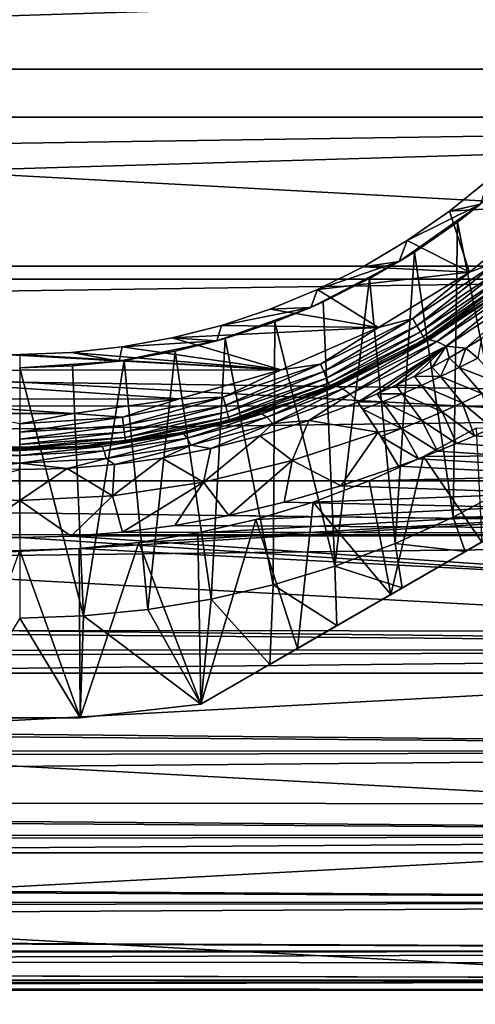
# Model space of a CAD drawing. Header units: metres. Extents: x -139 to 105, y -30 to 40.
# Tile 132 of 153: x 75 to 82, y -20 to -6. Entities that reach past the tile are written whole.
import ezdxf

# ---------------------------------------------------------------- set-up
doc = ezdxf.new("R2010")
doc.units = ezdxf.units.M
doc.layers.add('solid_150_SW0003', color=7, linetype='CONTINUOUS')

msp = doc.modelspace()

# ---------------------------------------------------------------- linework, layer by layer
at = {"layer": 'solid_150_SW0003'}
for points in [[(104.006081, -6.381353, 3.637949), (45.993919, -6.381353, 3.637949), (45.475842, -3.221479, 3.637949)], [(104.524162, -3.221479, 3.637949), (104.006081, -6.381353, 3.637949), (45.475842, -3.221479, 3.637949)], [(26.666658, -4.780045, 95.483139), (26.666658, -5.945813, 95.158501), (100.499969, -4.788538, 95.481049)], [(26.666658, -7.090243, 94.763786), (100.499969, -7.093896, 94.762405), (100.499969, -4.788538, 95.481049)], [(26.666658, -5.945813, 95.158501), (26.666658, -7.090243, 94.763786), (100.499969, -4.788538, 95.481049)], [(103.144096, -9.485468, 3.637949), (46.855904, -9.485468, 3.637949), (45.993919, -6.381353, 3.637949)], [(104.006081, -6.381353, 3.637949), (103.144096, -9.485468, 3.637949), (45.993919, -6.381353, 3.637949)], [(26.666658, -7.090243, 94.763786), (26.666658, -8.208178, 94.300789), (100.499969, -7.093896, 94.762405)], [(26.666658, -9.295751, 93.771202), (100.499969, -9.295961, 93.771095), (100.499969, -7.093896, 94.762405)], [(26.666658, -8.208178, 94.300789), (26.666658, -9.295751, 93.771202), (100.499969, -7.093896, 94.762405)], [(81.353371, -8.484118, 46.337948), (81.942253, -8.010283, 46.337948), (82.862938, -8.391136, 46.337948)], [(81.815681, -8.37774, 46.137951), (81.942253, -8.010283, 46.337948), (81.353371, -8.484118, 46.337948)], [(81.473244, -8.644197, 38.637951), (82.073235, -8.161421, 38.637951), (81.815681, -8.37774, 46.137951)], [(82.247902, -12.557797, 38.637951), (82.073235, -8.161421, 38.637951), (81.473244, -8.644197, 38.637951)], [(80.611427, -9.227777, 46.137951), (81.815681, -8.37774, 46.137951), (80.729073, -8.917535, 46.337948)], [(81.473244, -8.644197, 38.637951), (81.815681, -8.37774, 46.137951), (80.611427, -9.227777, 46.137951)], [(81.815681, -8.37774, 46.137951), (81.353371, -8.484118, 46.337948), (80.729073, -8.917535, 46.337948)], [(81.353371, -8.484118, 46.337948), (82.862938, -8.391136, 46.337948), (81.648964, -9.382521, 46.337948)], [(82.079231, -9.225829, 46.354851), (81.648964, -9.382521, 46.337948), (82.862938, -8.391136, 46.337948)], [(80.729073, -8.917535, 46.337948), (81.353371, -8.484118, 46.337948), (81.648964, -9.382521, 46.337948)], [(80.837166, -9.085791, 38.637951), (81.473244, -8.644197, 38.637951), (80.611427, -9.227777, 46.137951)], [(81.412277, -13.005077, 38.637951), (81.473244, -8.644197, 38.637951), (80.837166, -9.085791, 38.637951)], [(81.412277, -13.005077, 38.637951), (82.247902, -12.557797, 38.637951), (81.473244, -8.644197, 38.637951)], [(80.078812, -9.304005, 46.337948), (80.729073, -8.917535, 46.337948), (81.648964, -9.382521, 46.337948)], [(80.611427, -9.227777, 46.137951), (80.729073, -8.917535, 46.337948), (80.078812, -9.304005, 46.337948)], [(80.174637, -9.479552, 38.637951), (80.837166, -9.085791, 38.637951), (80.611427, -9.227777, 46.137951)], [(80.551094, -13.394825, 38.637951), (80.837166, -9.085791, 38.637951), (80.174637, -9.479552, 38.637951)], [(80.551094, -13.394825, 38.637951), (81.412277, -13.005077, 38.637951), (80.837166, -9.085791, 38.637951)], [(26.666658, -9.295751, 93.771202), (26.666658, -10.34947, 93.176743), (100.499969, -9.295961, 93.771095)], [(26.666658, -10.34947, 93.176743), (100.499969, -11.362654, 92.5215), (100.499969, -9.295961, 93.771095)], [(79.302711, -9.90589, 46.137951), (80.611427, -9.227777, 46.137951), (79.405403, -9.640725, 46.337948)], [(80.174637, -9.479552, 38.637951), (80.611427, -9.227777, 46.137951), (79.302711, -9.90589, 46.137951)], [(80.611427, -9.227777, 46.137951), (80.078812, -9.304005, 46.337948), (79.405403, -9.640725, 46.337948)], [(79.405403, -9.640725, 46.337948), (80.078812, -9.304005, 46.337948), (81.648964, -9.382521, 46.337948)], [(82.079231, -9.225829, 46.354851), (80.814453, -10.070926, 46.354851), (81.648964, -9.382521, 46.337948)], [(80.874832, -10.175504, 46.404739), (80.814453, -10.070926, 46.354851), (82.079231, -9.225829, 46.354851)], [(80.874832, -10.175504, 46.404739), (82.079231, -9.225829, 46.354851), (82.15274, -9.321631, 46.404739)], [(79.405403, -9.640725, 46.337948), (81.648964, -9.382521, 46.337948), (80.30484, -10.203198, 46.337948)], [(80.814453, -10.070926, 46.354851), (80.30484, -10.203198, 46.337948), (81.648964, -9.382521, 46.337948)], [(80.874832, -10.175504, 46.404739), (82.15274, -9.321631, 46.404739), (80.926682, -10.265318, 46.484211)], [(82.15274, -9.321631, 46.404739), (82.215874, -9.40391, 46.484211), (80.926682, -10.265318, 46.484211)], [(80.926682, -10.265318, 46.484211), (82.215874, -9.40391, 46.484211), (80.966476, -10.334235, 46.587837)], [(82.215874, -9.40391, 46.484211), (82.26432, -9.467044, 46.587837), (80.966476, -10.334235, 46.587837)], [(101.955551, -12.46792, 3.637949), (48.044449, -12.46792, 3.637949), (46.855904, -9.485468, 3.637949)], [(103.144096, -9.485468, 3.637949), (101.955551, -12.46792, 3.637949), (46.855904, -9.485468, 3.637949)], [(79.488525, -9.822626, 38.637951), (80.174637, -9.479552, 38.637951), (79.302711, -9.90589, 46.137951)], [(79.660065, -13.729868, 38.637951), (80.174637, -9.479552, 38.637951), (79.488525, -9.822626, 38.637951)], [(79.660065, -13.729868, 38.637951), (80.551094, -13.394825, 38.637951), (80.174637, -9.479552, 38.637951)], [(80.966476, -10.334235, 46.587837), (82.26432, -9.467044, 46.587837), (80.991478, -10.37755, 46.708538)], [(82.26432, -9.467044, 46.587837), (82.294769, -9.506723, 46.708538), (80.991478, -10.37755, 46.708538)], [(80.991478, -10.37755, 46.708538), (82.294769, -9.506723, 46.708538), (81.920166, -9.803638, 46.837948)], [(82.323891, -9.545939, 57.480801), (81.052803, -10.386845, 58.041859), (81.83445, -9.863585, 57.393311)], [(81.170631, -10.408253, 58.308678), (81.052803, -10.386845, 58.041859), (82.323891, -9.545939, 57.480801)], [(82.454346, -9.556711, 57.742336), (81.170631, -10.408253, 58.308678), (82.323891, -9.545939, 57.480801)], [(82.454346, -9.556711, 57.742336), (81.307854, -10.478265, 58.55405), (81.170631, -10.408253, 58.308678)], [(82.454346, -9.556711, 57.742336), (82.608635, -9.61336, 57.980927), (81.307854, -10.478265, 58.55405)], [(78.703758, -9.93098, 46.337948), (79.405403, -9.640725, 46.337948), (80.30484, -10.203198, 46.337948)], [(79.302711, -9.90589, 46.137951), (79.405403, -9.640725, 46.337948), (78.703758, -9.93098, 46.337948)], [(81.307854, -10.478265, 58.55405), (82.608635, -9.61336, 57.980927), (81.594986, -10.508511, 58.709118)], [(82.608635, -9.61336, 57.980927), (81.828743, -10.365916, 58.611938), (81.594986, -10.508511, 58.709118)], [(78.773643, -10.118357, 38.637951), (79.488525, -9.822626, 38.637951), (79.302711, -9.90589, 46.137951)], [(79.660065, -13.729868, 38.637951), (79.488525, -9.822626, 38.637951), (78.773643, -10.118357, 38.637951)], [(80.991478, -10.37755, 46.708538), (81.920166, -9.803638, 46.837948), (80.520782, -10.654623, 46.837948)], [(80.895836, -10.451754, 57.834324), (80.520782, -10.654623, 46.837948), (81.920166, -9.803638, 46.837948)], [(81.83445, -9.863585, 57.393311), (80.895836, -10.451754, 57.834324), (81.920166, -9.803638, 46.837948)], [(81.052803, -10.386845, 58.041859), (80.895836, -10.451754, 57.834324), (81.83445, -9.863585, 57.393311)], [(77.913895, -10.399481, 46.137951), (79.302711, -9.90589, 46.137951), (77.984009, -10.171006, 46.337948)], [(78.773643, -10.118357, 38.637951), (79.302711, -9.90589, 46.137951), (77.913895, -10.399481, 46.137951)], [(79.302711, -9.90589, 46.137951), (78.703758, -9.93098, 46.337948), (77.984009, -10.171006, 46.337948)], [(77.984009, -10.171006, 46.337948), (78.703758, -9.93098, 46.337948), (80.30484, -10.203198, 46.337948)], [(77.255905, -10.357108, 46.337948), (77.984009, -10.171006, 46.337948), (80.30484, -10.203198, 46.337948)], [(77.913895, -10.399481, 46.137951), (77.984009, -10.171006, 46.337948), (77.255905, -10.357108, 46.337948)], [(78.040314, -10.362911, 38.637951), (78.773643, -10.118357, 38.637951), (77.913895, -10.399481, 46.137951)], [(78.750359, -14.006325, 38.637951), (78.773643, -10.118357, 38.637951), (78.040314, -10.362911, 38.637951)], [(78.750359, -14.006325, 38.637951), (79.660065, -13.729868, 38.637951), (78.773643, -10.118357, 38.637951)], [(80.814453, -10.070926, 46.354851), (79.450188, -10.743706, 46.354851), (80.30484, -10.203198, 46.337948)], [(79.496399, -10.85527, 46.404739), (79.450188, -10.743706, 46.354851), (80.814453, -10.070926, 46.354851)], [(79.496399, -10.85527, 46.404739), (80.814453, -10.070926, 46.354851), (80.874832, -10.175504, 46.404739)], [(79.496399, -10.85527, 46.404739), (80.874832, -10.175504, 46.404739), (79.536087, -10.951084, 46.484211)], [(80.874832, -10.175504, 46.404739), (80.926682, -10.265318, 46.484211), (79.536087, -10.951084, 46.484211)], [(77.255905, -10.357108, 46.337948), (80.30484, -10.203198, 46.337948), (78.866669, -10.829751, 46.337948)], [(87.321823, -10.206499, 26.637949), (77.678177, -15.774263, 26.637949), (79.107697, -14.948927, 26.042257)], [(87.321823, -10.206499, 35.637951), (77.678177, -15.774263, 26.637949), (87.321823, -10.206499, 26.637949)], [(87.321823, -10.206499, 35.637951), (77.678177, -15.774263, 35.637951), (77.678177, -15.774263, 26.637949)], [(86.301125, -10.795799, 36.378819), (77.678177, -15.774263, 35.637951), (87.321823, -10.206499, 35.637951)], [(79.450188, -10.743706, 46.354851), (78.866669, -10.829751, 46.337948), (80.30484, -10.203198, 46.337948)], [(87.321823, -10.206499, 26.637949), (79.107697, -14.948927, 26.042257), (85.892303, -11.031836, 26.042257)], [(79.536087, -10.951084, 46.484211), (80.926682, -10.265318, 46.484211), (79.566544, -11.024606, 46.587837)], [(80.926682, -10.265318, 46.484211), (80.966476, -10.334235, 46.587837), (79.566544, -11.024606, 46.587837)], [(79.566544, -11.024606, 46.587837), (80.966476, -10.334235, 46.587837), (79.585678, -11.070814, 46.708538)], [(80.966476, -10.334235, 46.587837), (80.991478, -10.37755, 46.708538), (79.585678, -11.070814, 46.708538)], [(26.666658, -10.34947, 93.176743), (26.666658, -11.365859, 92.519287), (100.499969, -11.362654, 92.5215)], [(76.470695, -10.699395, 46.137951), (77.913895, -10.399481, 46.137951), (76.516808, -10.490285, 46.337948)], [(77.29847, -10.552526, 38.637951), (77.913895, -10.399481, 46.137951), (76.470695, -10.699395, 46.137951)], [(76.516808, -10.490285, 46.337948), (77.255905, -10.357108, 46.337948), (78.866669, -10.829751, 46.337948)], [(77.913895, -10.399481, 46.137951), (77.255905, -10.357108, 46.337948), (76.516808, -10.490285, 46.337948)], [(77.29847, -10.552526, 38.637951), (78.040314, -10.362911, 38.637951), (77.913895, -10.399481, 46.137951)], [(77.830978, -14.220788, 38.637951), (78.040314, -10.362911, 38.637951), (77.29847, -10.552526, 38.637951)], [(77.830978, -14.220788, 38.637951), (78.750359, -14.006325, 38.637951), (78.040314, -10.362911, 38.637951)], [(79.585678, -11.070814, 46.708538), (80.991478, -10.37755, 46.708538), (80.520782, -10.654623, 46.837948)], [(80.895836, -10.451754, 57.834324), (79.613663, -11.077641, 58.339909), (80.520782, -10.654623, 46.837948)], [(79.668304, -11.068936, 58.529449), (79.613663, -11.077641, 58.339909), (80.895836, -10.451754, 57.834324)], [(81.052803, -10.386845, 58.041859), (79.668304, -11.068936, 58.529449), (80.895836, -10.451754, 57.834324)], [(81.052803, -10.386845, 58.041859), (79.688408, -11.07137, 58.591518), (79.668304, -11.068936, 58.529449)], [(81.052803, -10.386845, 58.041859), (79.780449, -11.10884, 58.840069), (79.688408, -11.07137, 58.591518)], [(81.170631, -10.408253, 58.308678), (79.780449, -11.10884, 58.840069), (81.052803, -10.386845, 58.041859)], [(81.170631, -10.408253, 58.308678), (79.885574, -11.189436, 59.072746), (79.780449, -11.10884, 58.840069)], [(81.170631, -10.408253, 58.308678), (81.307854, -10.478265, 58.55405), (79.885574, -11.189436, 59.072746)], [(81.307854, -10.478265, 58.55405), (79.998459, -11.308418, 59.278679), (79.885574, -11.189436, 59.072746)], [(81.307854, -10.478265, 58.55405), (80.287338, -11.183327, 59.186867), (79.998459, -11.308418, 59.278679)], [(81.307854, -10.478265, 58.55405), (80.567139, -11.054582, 59.093277), (80.287338, -11.183327, 59.186867)], [(81.307854, -10.478265, 58.55405), (80.837799, -10.922385, 58.998402), (80.567139, -11.054582, 59.093277)], [(81.307854, -10.478265, 58.55405), (81.099365, -10.787084, 58.902573), (80.837799, -10.922385, 58.998402)], [(81.307854, -10.478265, 58.55405), (81.351883, -10.649013, 58.806084), (81.099365, -10.787084, 58.902573)], [(81.307854, -10.478265, 58.55405), (81.594986, -10.508511, 58.709118), (81.351883, -10.649013, 58.806084)], [(81.774399, -10.654338, 58.913845), (81.594986, -10.508511, 58.709118), (81.828743, -10.365916, 58.611938)], [(74.235161, -10.571249, 46.337948), (78.866669, -10.829751, 46.337948), (71.158333, -10.838626, 46.337948)], [(74.235161, -10.571249, 46.337948), (75, -10.6, 46.337948), (78.866669, -10.829751, 46.337948)], [(75.764839, -10.571249, 46.337948), (78.866669, -10.829751, 46.337948), (75, -10.6, 46.337948)], [(76.470695, -10.699395, 46.137951), (75.764839, -10.571249, 46.337948), (75, -10.6, 46.337948)], [(76.470695, -10.699395, 46.137951), (75, -10.6, 46.337948), (75, -10.8, 46.137951)], [(75.764839, -10.571249, 46.337948), (76.516808, -10.490285, 46.337948), (78.866669, -10.829751, 46.337948)], [(76.470695, -10.699395, 46.137951), (76.516808, -10.490285, 46.337948), (75.764839, -10.571249, 46.337948)], [(76.545425, -10.688215, 38.637951), (77.29847, -10.552526, 38.637951), (76.470695, -10.699395, 46.137951)], [(76.893623, -14.375001, 38.637951), (77.29847, -10.552526, 38.637951), (76.545425, -10.688215, 38.637951)], [(76.893623, -14.375001, 38.637951), (77.830978, -14.220788, 38.637951), (77.29847, -10.552526, 38.637951)], [(81.500046, -10.794399, 59.003536), (81.351883, -10.649013, 58.806084), (81.594986, -10.508511, 58.709118)], [(81.774399, -10.654338, 58.913845), (81.500046, -10.794399, 59.003536), (81.594986, -10.508511, 58.709118)], [(75.779266, -10.770706, 38.637951), (76.470695, -10.699395, 46.137951), (75, -10.8, 46.137951)], [(75.779266, -10.770706, 38.637951), (75, -10.8, 46.137951), (75, -10.8, 38.637951)], [(75.945953, -14.468524, 38.637951), (75.779266, -10.770706, 38.637951), (75, -10.8, 38.637951)], [(75.779266, -10.770706, 38.637951), (76.545425, -10.688215, 38.637951), (76.470695, -10.699395, 46.137951)], [(75.945953, -14.468524, 38.637951), (76.545425, -10.688215, 38.637951), (75.779266, -10.770706, 38.637951)], [(75.945953, -14.468524, 38.637951), (76.893623, -14.375001, 38.637951), (76.545425, -10.688215, 38.637951)], [(79.450188, -10.743706, 46.354851), (78.009781, -11.232658, 46.354851), (78.866669, -10.829751, 46.337948)], [(78.041039, -11.349299, 46.404739), (78.009781, -11.232658, 46.354851), (79.450188, -10.743706, 46.354851)], [(78.041039, -11.349299, 46.404739), (79.450188, -10.743706, 46.354851), (79.496399, -10.85527, 46.404739)], [(79.585678, -11.070814, 46.708538), (80.520782, -10.654623, 46.837948), (79.018555, -11.307131, 46.837948)], [(79.024834, -11.304898, 58.531837), (79.018555, -11.307131, 46.837948), (80.520782, -10.654623, 46.837948)], [(79.613663, -11.077641, 58.339909), (79.024834, -11.304898, 58.531837), (80.520782, -10.654623, 46.837948)], [(81.221863, -10.929086, 59.091248), (81.099365, -10.787084, 58.902573), (81.351883, -10.649013, 58.806084)], [(81.500046, -10.794399, 59.003536), (81.221863, -10.929086, 59.091248), (81.351883, -10.649013, 58.806084)], [(82.119926, -11.036576, 59.328129), (81.500046, -10.794399, 59.003536), (81.774399, -10.654338, 58.913845)], [(78.866669, -10.829751, 46.337948), (77.356102, -11.255983, 46.337948), (71.158333, -10.838626, 46.337948)], [(77.356102, -11.255983, 46.337948), (72.670013, -11.261421, 46.337948), (71.158333, -10.838626, 46.337948)], [(75, -14.5, 38.637951), (75.945953, -14.468524, 38.637951), (75, -10.8, 38.637951)], [(78.009781, -11.232658, 46.354851), (77.356102, -11.255983, 46.337948), (78.866669, -10.829751, 46.337948)], [(78.698875, -15.184962, 36.378819), (77.678177, -15.774263, 35.637951), (86.301125, -10.795799, 36.378819)], [(78.041039, -11.349299, 46.404739), (79.496399, -10.85527, 46.404739), (78.067879, -11.449474, 46.484211)], [(79.496399, -10.85527, 46.404739), (79.536087, -10.951084, 46.484211), (78.067879, -11.449474, 46.484211)], [(78.698875, -15.184962, 36.378819), (86.301125, -10.795799, 36.378819), (85.307976, -11.369195, 36.945282)], [(81.221863, -10.929086, 59.091248), (80.837799, -10.922385, 58.998402), (81.099365, -10.787084, 58.902573)], [(81.832832, -11.179516, 59.423717), (81.221863, -10.929086, 59.091248), (81.500046, -10.794399, 59.003536)], [(81.832832, -11.179516, 59.423717), (81.500046, -10.794399, 59.003536), (82.119926, -11.036576, 59.328129)], [(78.067879, -11.449474, 46.484211), (79.536087, -10.951084, 46.484211), (78.08847, -11.526342, 46.587837)], [(79.536087, -10.951084, 46.484211), (79.566544, -11.024606, 46.587837), (78.08847, -11.526342, 46.587837)], [(78.08847, -11.526342, 46.587837), (79.566544, -11.024606, 46.587837), (78.101418, -11.574654, 46.708538)], [(79.566544, -11.024606, 46.587837), (79.585678, -11.070814, 46.708538), (78.101418, -11.574654, 46.708538)], [(85.892303, -11.031836, 26.042257), (79.107697, -14.948927, 26.042257), (80.487572, -14.152256, 25.652004)], [(80.65461, -11.182125, 59.259895), (80.287338, -11.183327, 59.186867), (80.567139, -11.054582, 59.093277)], [(85.892303, -11.031836, 26.042257), (80.487572, -14.152256, 25.652004), (84.512428, -11.828506, 25.652004)], [(80.939995, -11.058346, 59.176769), (80.567139, -11.054582, 59.093277), (80.837799, -10.922385, 58.998402)], [(80.939995, -11.058346, 59.176769), (80.65461, -11.182125, 59.259895), (80.567139, -11.054582, 59.093277)], [(81.24675, -11.449276, 59.608944), (80.65461, -11.182125, 59.259895), (80.939995, -11.058346, 59.176769)], [(81.221863, -10.929086, 59.091248), (80.939995, -11.058346, 59.176769), (80.837799, -10.922385, 58.998402)], [(81.541725, -11.317094, 59.517387), (80.939995, -11.058346, 59.176769), (81.221863, -10.929086, 59.091248)], [(81.24675, -11.449276, 59.608944), (80.939995, -11.058346, 59.176769), (81.541725, -11.317094, 59.517387)], [(81.541725, -11.317094, 59.517387), (81.221863, -10.929086, 59.091248), (81.832832, -11.179516, 59.423717)], [(78.101418, -11.574654, 46.708538), (79.585678, -11.070814, 46.708538), (79.018555, -11.307131, 46.837948)], [(79.668304, -11.068936, 58.529449), (78.581535, -11.477304, 58.930599), (79.613663, -11.077641, 58.339909)], [(79.668304, -11.068936, 58.529449), (79.688408, -11.07137, 58.591518), (78.581535, -11.477304, 58.930599)], [(78.656715, -11.527497, 59.182568), (78.581535, -11.477304, 58.930599), (79.688408, -11.07137, 58.591518)], [(78.581535, -11.477304, 58.930599), (79.024834, -11.304898, 58.531837), (79.613663, -11.077641, 58.339909)], [(78.656715, -11.527497, 59.182568), (79.688408, -11.07137, 58.591518), (79.780449, -11.10884, 58.840069)], [(79.780449, -11.10884, 58.840069), (78.741539, -11.621608, 59.418392), (78.656715, -11.527497, 59.182568)], [(79.885574, -11.189436, 59.072746), (78.741539, -11.621608, 59.418392), (79.780449, -11.10884, 58.840069)], [(79.276726, -11.578307, 59.478207), (78.741539, -11.621608, 59.418392), (79.885574, -11.189436, 59.072746)], [(79.276726, -11.578307, 59.478207), (79.885574, -11.189436, 59.072746), (79.998459, -11.308418, 59.278679)], [(80.365875, -11.300369, 59.340412), (79.998459, -11.308418, 59.278679), (80.287338, -11.183327, 59.186867)], [(80.65461, -11.182125, 59.259895), (80.365875, -11.300369, 59.340412), (80.287338, -11.183327, 59.186867)], [(80.948059, -11.576028, 59.6982), (80.365875, -11.300369, 59.340412), (80.65461, -11.182125, 59.259895)], [(80.948059, -11.576028, 59.6982), (80.65461, -11.182125, 59.259895), (81.24675, -11.449276, 59.608944)], [(81.541725, -11.317094, 59.517387), (81.832832, -11.179516, 59.423717), (81.988907, -11.686184, 59.83215)], [(77.356102, -11.255983, 46.337948), (75.79686, -11.471863, 46.337948), (72.670013, -11.261421, 46.337948)], [(75.79686, -11.471863, 46.337948), (74.229652, -11.473683, 46.337948), (72.670013, -11.261421, 46.337948)], [(76.517876, -11.529417, 46.354851), (75.79686, -11.471863, 46.337948), (77.356102, -11.255983, 46.337948)], [(78.009781, -11.232658, 46.354851), (76.517876, -11.529417, 46.354851), (77.356102, -11.255983, 46.337948)], [(76.533638, -11.649139, 46.404739), (76.517876, -11.529417, 46.354851), (78.009781, -11.232658, 46.354851)], [(76.533638, -11.649139, 46.404739), (78.009781, -11.232658, 46.354851), (78.041039, -11.349299, 46.404739)], [(76.533638, -11.649139, 46.404739), (78.041039, -11.349299, 46.404739), (76.547173, -11.751961, 46.484211)], [(78.041039, -11.349299, 46.404739), (78.067879, -11.449474, 46.484211), (76.547173, -11.751961, 46.484211)], [(78.101418, -11.574654, 46.708538), (79.018555, -11.307131, 46.837948), (77.441475, -11.749009, 46.837948)], [(78.435623, -11.497673, 58.697773), (77.441475, -11.749009, 46.837948), (79.018555, -11.307131, 46.837948)], [(79.024834, -11.304898, 58.531837), (78.435623, -11.497673, 58.697773), (79.018555, -11.307131, 46.837948)], [(78.581535, -11.477304, 58.930599), (78.435623, -11.497673, 58.697773), (79.024834, -11.304898, 58.531837)], [(80.298988, -11.748299, 59.802929), (79.276726, -11.578307, 59.478207), (79.998459, -11.308418, 59.278679)], [(80.365875, -11.300369, 59.340412), (80.073296, -11.412343, 59.416656), (79.998459, -11.308418, 59.278679)], [(80.073296, -11.412343, 59.416656), (80.298988, -11.748299, 59.802929), (79.998459, -11.308418, 59.278679)], [(80.645821, -11.697315, 59.784954), (80.073296, -11.412343, 59.416656), (80.365875, -11.300369, 59.340412)], [(80.645821, -11.697315, 59.784954), (80.365875, -11.300369, 59.340412), (80.948059, -11.576028, 59.6982)], [(81.24675, -11.449276, 59.608944), (81.541725, -11.317094, 59.517387), (81.726494, -11.803555, 59.917305)], [(81.541725, -11.317094, 59.517387), (81.988907, -11.686184, 59.83215), (81.726494, -11.803555, 59.917305)], [(26.666658, -12.341339, 91.800972), (100.499969, -13.263636, 91.031929), (100.499969, -11.362654, 92.5215)], [(26.666658, -11.365859, 92.519287), (26.666658, -12.341339, 91.800972), (100.499969, -11.362654, 92.5215)], [(75, -11.628903, 46.354851), (74.229652, -11.473683, 46.337948), (75.79686, -11.471863, 46.337948)], [(76.517876, -11.529417, 46.354851), (75, -11.628903, 46.354851), (75.79686, -11.471863, 46.337948)], [(76.547173, -11.751961, 46.484211), (78.067879, -11.449474, 46.484211), (76.557564, -11.830859, 46.587837)], [(78.067879, -11.449474, 46.484211), (78.08847, -11.526342, 46.587837), (76.557564, -11.830859, 46.587837)], [(78.435623, -11.497673, 58.697773), (77.264366, -11.784424, 58.951672), (77.441475, -11.749009, 46.837948)], [(77.421753, -11.77664, 59.190163), (77.264366, -11.784424, 58.951672), (78.435623, -11.497673, 58.697773)], [(78.581535, -11.477304, 58.930599), (77.421753, -11.77664, 59.190163), (78.435623, -11.497673, 58.697773)], [(77.475182, -11.837294, 59.445362), (77.421753, -11.77664, 59.190163), (78.581535, -11.477304, 58.930599)], [(78.656715, -11.527497, 59.182568), (77.475182, -11.837294, 59.445362), (78.581535, -11.477304, 58.930599)], [(78.698875, -15.184962, 36.378819), (85.307976, -11.369195, 36.945282), (79.692024, -14.611567, 36.945282)], [(79.692024, -14.611567, 36.945282), (85.307976, -11.369195, 36.945282), (84.342285, -11.926737, 37.3368)], [(80.645821, -11.697315, 59.784954), (80.298988, -11.748299, 59.802929), (80.073296, -11.412343, 59.416656)], [(80.948059, -11.576028, 59.6982), (81.24675, -11.449276, 59.608944), (81.456772, -11.919077, 60.002399)], [(81.24675, -11.449276, 59.608944), (81.726494, -11.803555, 59.917305), (81.456772, -11.919077, 60.002399)], [(75, -11.74966, 46.404739), (75, -11.628903, 46.354851), (76.517876, -11.529417, 46.354851)], [(75, -11.74966, 46.404739), (76.517876, -11.529417, 46.354851), (76.533638, -11.649139, 46.404739)], [(76.557564, -11.830859, 46.587837), (78.08847, -11.526342, 46.587837), (76.564087, -11.880447, 46.708538)], [(78.08847, -11.526342, 46.587837), (78.101418, -11.574654, 46.708538), (76.564087, -11.880447, 46.708538)], [(76.564087, -11.880447, 46.708538), (78.101418, -11.574654, 46.708538), (77.441475, -11.749009, 46.837948)], [(78.656715, -11.527497, 59.182568), (77.534958, -11.942384, 59.684204), (77.475182, -11.837294, 59.445362)], [(78.656715, -11.527497, 59.182568), (78.741539, -11.621608, 59.418392), (77.534958, -11.942384, 59.684204)], [(77.82708, -11.992226, 59.801083), (77.534958, -11.942384, 59.684204), (78.741539, -11.621608, 59.418392)], [(78.551735, -11.806624, 59.653828), (77.82708, -11.992226, 59.801083), (78.741539, -11.621608, 59.418392)], [(79.276726, -11.578307, 59.478207), (78.551735, -11.806624, 59.653828), (78.741539, -11.621608, 59.418392)], [(79.030022, -12.169566, 60.119789), (78.551735, -11.806624, 59.653828), (79.276726, -11.578307, 59.478207)], [(80.298988, -11.748299, 59.802929), (79.030022, -12.169566, 60.119789), (79.276726, -11.578307, 59.478207)], [(80.645821, -11.697315, 59.784954), (80.948059, -11.576028, 59.6982), (81.179733, -12.032765, 60.087399)], [(80.948059, -11.576028, 59.6982), (81.456772, -11.919077, 60.002399), (81.179733, -12.032765, 60.087399)], [(76.533638, -11.649139, 46.404739), (76.547173, -11.751961, 46.484211), (75, -11.853368, 46.484211)], [(75, -11.74966, 46.404739), (76.533638, -11.649139, 46.404739), (75, -11.853368, 46.484211)], [(76.547173, -11.751961, 46.484211), (76.557564, -11.830859, 46.587837), (75, -11.932947, 46.587837)], [(75, -11.853368, 46.484211), (76.547173, -11.751961, 46.484211), (75, -11.932947, 46.587837)], [(76.564087, -11.880447, 46.708538), (77.441475, -11.749009, 46.837948), (75.818909, -11.972025, 46.837948)], [(76.126106, -11.947045, 59.100101), (75.818909, -11.972025, 46.837948), (77.441475, -11.749009, 46.837948)], [(77.264366, -11.784424, 58.951672), (76.126106, -11.947045, 59.100101), (77.441475, -11.749009, 46.837948)], [(76.222008, -11.960739, 59.353493), (76.126106, -11.947045, 59.100101), (77.264366, -11.784424, 58.951672)], [(77.421753, -11.77664, 59.190163), (76.222008, -11.960739, 59.353493), (77.264366, -11.784424, 58.951672)], [(76.249794, -12.028332, 59.611015), (76.222008, -11.960739, 59.353493), (77.421753, -11.77664, 59.190163)], [(77.475182, -11.837294, 59.445362), (76.249794, -12.028332, 59.611015), (77.421753, -11.77664, 59.190163)], [(80.298988, -11.748299, 59.802929), (79.74791, -12.545732, 60.487003), (79.030022, -12.169566, 60.119789)], [(80.298988, -11.748299, 59.802929), (80.603722, -12.254698, 60.257004), (79.74791, -12.545732, 60.487003)], [(80.645821, -11.697315, 59.784954), (80.339996, -11.812904, 59.868473), (80.298988, -11.748299, 59.802929)], [(80.339996, -11.812904, 59.868473), (80.603722, -12.254698, 60.257004), (80.298988, -11.748299, 59.802929)], [(80.645821, -11.697315, 59.784954), (80.895386, -12.144634, 60.172279), (80.339996, -11.812904, 59.868473)], [(80.645821, -11.697315, 59.784954), (81.179733, -12.032765, 60.087399), (80.895386, -12.144634, 60.172279)], [(80.970055, -12.108175, 23.637949), (81.748047, -11.691742, 23.637949), (81.832756, -13.375615, 25.461535)], [(100.865837, -11.965358, 23.637949), (81.748047, -11.691742, 23.637949), (80.970055, -12.108175, 23.637949)], [(81.726494, -11.803555, 59.917305), (81.988907, -11.686184, 59.83215), (100.499969, -13.262094, 61.092239)], [(-40, -11.896626, 59.98576), (74.238304, -13.28914, 61.116245), (75.000008, -13.307758, 61.132816)], [(-40, -13.724977, 61.515438), (-40, -11.896626, 59.98576), (75.000008, -13.307758, 61.132816)], [(76.557564, -11.830859, 46.587837), (76.564087, -11.880447, 46.708538), (75, -11.982963, 46.708538)], [(75, -11.932947, 46.587837), (76.557564, -11.830859, 46.587837), (75, -11.982963, 46.708538)], [(75, -11.982963, 46.708538), (76.564087, -11.880447, 46.708538), (75.818909, -11.972025, 46.837948)], [(77.475182, -11.837294, 59.445362), (76.280731, -12.140649, 59.852032), (76.249794, -12.028332, 59.611015)], [(77.475182, -11.837294, 59.445362), (77.534958, -11.942384, 59.684204), (76.280731, -12.140649, 59.852032)], [(77.718262, -12.491523, 60.375328), (77.82708, -11.992226, 59.801083), (78.551735, -11.806624, 59.653828)], [(79.030022, -12.169566, 60.119789), (77.718262, -12.491523, 60.375328), (78.551735, -11.806624, 59.653828)], [(79.692024, -14.611567, 36.945282), (84.342285, -11.926737, 37.3368), (80.657715, -14.054025, 37.3368)], [(80.339996, -11.812904, 59.868473), (80.895386, -12.144634, 60.172279), (80.603722, -12.254698, 60.257004)], [(84.512428, -11.828506, 25.652004), (80.487572, -14.152256, 25.652004), (81.832756, -13.375615, 25.461535)], [(80.657715, -14.054025, 37.3368), (84.342285, -11.926737, 37.3368), (83.410263, -12.46484, 37.566158)], [(81.179733, -12.032765, 60.087399), (81.456772, -11.919077, 60.002399), (100.499969, -13.262094, 61.092239)], [(81.456772, -11.919077, 60.002399), (81.726494, -11.803555, 59.917305), (100.499969, -13.262094, 61.092239)], [(75.000572, -12.09301, 59.667622), (73.720406, -12.140783, 59.85215), (73.751244, -12.028454, 59.611126)], [(73.751244, -12.028454, 59.611126), (73.778938, -11.960848, 59.353596), (75.000549, -12.022976, 59.409252)], [(75.000572, -12.09301, 59.667622), (73.751244, -12.028454, 59.611126), (75.000549, -12.022976, 59.409252)], [(75.000549, -12.022976, 59.409252), (73.778938, -11.960848, 59.353596), (74.999969, -12, 59.147568)], [(75, -11.982963, 46.708538), (75.818909, -11.972025, 46.837948), (74.181091, -11.972025, 46.837948)], [(74.999969, -12, 59.147568), (74.181091, -11.972025, 46.837948), (75.818909, -11.972025, 46.837948)], [(76.126106, -11.947045, 59.100101), (74.999969, -12, 59.147568), (75.818909, -11.972025, 46.837948)], [(75.000549, -12.022976, 59.409252), (74.999969, -12, 59.147568), (76.126106, -11.947045, 59.100101)], [(76.222008, -11.960739, 59.353493), (75.000549, -12.022976, 59.409252), (76.126106, -11.947045, 59.100101)], [(75.000572, -12.09301, 59.667622), (75.000549, -12.022976, 59.409252), (76.222008, -11.960739, 59.353493)], [(76.249794, -12.028332, 59.611015), (75.000572, -12.09301, 59.667622), (76.222008, -11.960739, 59.353493)], [(76.249794, -12.028332, 59.611015), (75.000603, -12.207858, 59.909431), (75.000572, -12.09301, 59.667622)], [(76.249794, -12.028332, 59.611015), (76.280731, -12.140649, 59.852032), (75.000603, -12.207858, 59.909431)], [(100.865837, -11.965358, 23.637949), (76.763031, -13.383622, 23.637949), (75.880714, -13.470695, 23.637949)], [(100.865837, -11.965358, 23.637949), (75.880714, -13.470695, 23.637949), (99.418167, -14.696926, 23.637949)], [(76.40271, -12.230081, 59.993725), (76.280731, -12.140649, 59.852032), (77.534958, -11.942384, 59.684204)], [(77.107849, -12.133802, 59.915718), (76.40271, -12.230081, 59.993725), (77.534958, -11.942384, 59.684204)], [(100.865837, -11.965358, 23.637949), (77.635735, -13.240045, 23.637949), (76.763031, -13.383622, 23.637949)], [(77.82708, -11.992226, 59.801083), (77.107849, -12.133802, 59.915718), (77.534958, -11.942384, 59.684204)], [(77.718262, -12.491523, 60.375328), (77.107849, -12.133802, 59.915718), (77.82708, -11.992226, 59.801083)], [(100.865837, -11.965358, 23.637949), (78.491714, -13.040371, 23.637949), (77.635735, -13.240045, 23.637949)], [(100.865837, -11.965358, 23.637949), (79.338676, -12.782981, 23.637949), (78.491714, -13.040371, 23.637949)], [(100.865837, -11.965358, 23.637949), (80.168266, -12.471044, 23.637949), (79.338676, -12.782981, 23.637949)], [(100.865837, -11.965358, 23.637949), (80.970055, -12.108175, 23.637949), (80.168266, -12.471044, 23.637949)], [(80.895386, -12.144634, 60.172279), (81.179733, -12.032765, 60.087399), (100.499969, -13.262094, 61.092239)], [(75.000572, -12.09301, 59.667622), (75.000603, -12.207858, 59.909431), (73.720406, -12.140783, 59.85215)], [(74.296448, -12.285425, 60.037983), (73.720406, -12.140783, 59.85215), (75.000603, -12.207858, 59.909431)], [(74.999062, -12.303604, 60.052361), (74.296448, -12.285425, 60.037983), (75.000603, -12.207858, 59.909431)], [(75.70343, -12.285481, 60.038055), (74.999062, -12.303604, 60.052361), (75.000603, -12.207858, 59.909431)], [(75.70343, -12.285481, 60.038055), (75.000603, -12.207858, 59.909431), (76.280731, -12.140649, 59.852032)], [(76.40271, -12.230081, 59.993725), (75.70343, -12.285481, 60.038055), (76.280731, -12.140649, 59.852032)], [(76.370651, -12.692923, 60.540062), (75.70343, -12.285481, 60.038055), (76.40271, -12.230081, 59.993725)], [(76.370651, -12.692923, 60.540062), (76.40271, -12.230081, 59.993725), (77.107849, -12.133802, 59.915718)], [(77.718262, -12.491523, 60.375328), (76.370651, -12.692923, 60.540062), (77.107849, -12.133802, 59.915718)], [(79.030022, -12.169566, 60.119789), (78.091568, -12.981942, 60.848663), (77.718262, -12.491523, 60.375328)], [(79.030022, -12.169566, 60.119789), (78.91053, -12.787589, 60.684948), (78.091568, -12.981942, 60.848663)], [(79.030022, -12.169566, 60.119789), (79.74791, -12.545732, 60.487003), (78.91053, -12.787589, 60.684948)], [(80.168266, -12.471044, 23.637949), (80.970055, -12.108175, 23.637949), (80.487572, -14.152256, 25.652004)], [(80.970055, -12.108175, 23.637949), (81.832756, -13.375615, 25.461535), (80.487572, -14.152256, 25.652004)], [(80.603722, -12.254698, 60.257004), (80.895386, -12.144634, 60.172279), (100.499969, -13.262094, 61.092239)], [(26.666658, -12.341339, 91.800972), (26.666658, -13.271824, 91.024666), (100.499969, -13.263636, 91.031929)], [(75.000313, -12.76043, 60.595478), (73.629921, -12.692972, 60.540104), (74.999062, -12.303604, 60.052361)], [(75.000313, -12.76043, 60.595478), (74.999062, -12.303604, 60.052361), (75.70343, -12.285481, 60.038055)], [(76.370651, -12.692923, 60.540062), (75.000313, -12.76043, 60.595478), (75.70343, -12.285481, 60.038055)], [(79.74791, -12.545732, 60.487003), (80.603722, -12.254698, 60.257004), (100.499969, -13.262094, 61.092239)], [(100.448036, -15.312876, 3.637949), (49.55196, -15.312876, 3.637949), (48.044449, -12.46792, 3.637949)], [(101.955551, -12.46792, 3.637949), (100.448036, -15.312876, 3.637949), (48.044449, -12.46792, 3.637949)], [(77.718262, -12.491523, 60.375328), (76.520782, -13.231032, 61.064781), (76.370651, -12.692923, 60.540062)], [(77.718262, -12.491523, 60.375328), (77.293015, -13.129788, 60.97607), (76.520782, -13.231032, 61.064781)], [(77.718262, -12.491523, 60.375328), (78.091568, -12.981942, 60.848663), (77.293015, -13.129788, 60.97607)], [(79.338676, -12.782981, 23.637949), (80.168266, -12.471044, 23.637949), (80.487572, -14.152256, 25.652004)], [(80.657715, -14.054025, 37.3368), (83.410263, -12.46484, 37.566158), (81.589737, -13.515921, 37.566162)], [(81.589737, -13.515921, 37.566162), (83.410263, -12.46484, 37.566158), (82.5, -12.990381, 37.637951)], [(78.91053, -12.787589, 60.684948), (79.74791, -12.545732, 60.487003), (100.499969, -13.262094, 61.092239)], [(82.5, -12.990381, 37.637951), (82.247902, -12.557797, 38.637951), (81.412277, -13.005077, 38.637951)], [(75.000313, -12.76043, 60.595478), (74.238304, -13.28914, 61.116245), (73.629921, -12.692972, 60.540104)], [(75.000313, -12.76043, 60.595478), (75.000008, -13.307758, 61.132816), (74.238304, -13.28914, 61.116245)], [(75.000313, -12.76043, 60.595478), (75.761711, -13.289144, 61.116249), (75.000008, -13.307758, 61.132816)], [(76.370651, -12.692923, 60.540062), (75.761711, -13.289144, 61.116249), (75.000313, -12.76043, 60.595478)], [(76.370651, -12.692923, 60.540062), (76.520782, -13.231032, 61.064781), (75.761711, -13.289144, 61.116249)], [(78.091568, -12.981942, 60.848663), (78.91053, -12.787589, 60.684948), (100.499969, -13.262094, 61.092239)], [(78.491714, -13.040371, 23.637949), (79.338676, -12.782981, 23.637949), (79.107697, -14.948927, 26.042257)], [(79.338676, -12.782981, 23.637949), (80.487572, -14.152256, 25.652004), (79.107697, -14.948927, 26.042257)], [(77.293015, -13.129788, 60.97607), (78.091568, -12.981942, 60.848663), (100.499969, -13.262094, 61.092239)], [(77.635735, -13.240045, 23.637949), (78.491714, -13.040371, 23.637949), (77.678177, -15.774263, 26.637949)], [(78.491714, -13.040371, 23.637949), (79.107697, -14.948927, 26.042257), (77.678177, -15.774263, 26.637949)], [(81.589737, -13.515921, 37.566162), (81.412277, -13.005077, 38.637951), (80.551094, -13.394825, 38.637951)], [(81.589737, -13.515921, 37.566162), (82.5, -12.990381, 37.637951), (81.412277, -13.005077, 38.637951)], [(75.761711, -13.289144, 61.116249), (76.520782, -13.231032, 61.064781), (100.499969, -13.262094, 61.092239)], [(76.520782, -13.231032, 61.064781), (77.293015, -13.129788, 60.97607), (100.499969, -13.262094, 61.092239)], [(76.763031, -13.383622, 23.637949), (77.635735, -13.240045, 23.637949), (77.678177, -15.774263, 26.637949)], [(-40, -13.724977, 61.515438), (75.000008, -13.307758, 61.132816), (100.499969, -14.969843, 62.7999)], [(26.666658, -14.153364, 90.193657), (100.499969, -14.97121, 89.324089), (100.499969, -13.263636, 91.031929)], [(26.666658, -13.271824, 91.024666), (26.666658, -14.153364, 90.193657), (100.499969, -13.263636, 91.031929)], [(75.000008, -13.307758, 61.132816), (75.761711, -13.289144, 61.116249), (100.499969, -14.969843, 62.7999)], [(75.761711, -13.289144, 61.116249), (100.499969, -13.262094, 61.092239), (100.499969, -14.969843, 62.7999)], [(75.880714, -13.470695, 23.637949), (76.763031, -13.383622, 23.637949), (75.896477, -15.974866, 26.637949)], [(76.763031, -13.383622, 23.637949), (77.678177, -15.774263, 26.637949), (75.896477, -15.974866, 26.637949)], [(80.657715, -14.054025, 37.3368), (80.551094, -13.394825, 38.637951), (79.660065, -13.729868, 38.637951)], [(80.657715, -14.054025, 37.3368), (81.589737, -13.515921, 37.566162), (80.551094, -13.394825, 38.637951)], [(50.56617, -14.670929, 23.637949), (75.880714, -13.470695, 23.637949), (75, -13.5, 23.637949)], [(99.418167, -14.696926, 23.637949), (75.880714, -13.470695, 23.637949), (50.56617, -14.670929, 23.637949)], [(75, -13.5, 23.637949), (75.896477, -15.974866, 26.637949), (74.103523, -15.974866, 26.637949)], [(75, -13.5, 23.637949), (75.880714, -13.470695, 23.637949), (75.896477, -15.974866, 26.637949)], [(-40, -15.358339, 63.251785), (-40, -13.724977, 61.515438), (100.499969, -14.969843, 62.7999)], [(79.692024, -14.611567, 36.945282), (79.660065, -13.729868, 38.637951), (78.750359, -14.006325, 38.637951)], [(79.692024, -14.611567, 36.945282), (80.657715, -14.054025, 37.3368), (79.660065, -13.729868, 38.637951)], [(78.698875, -15.184962, 36.378819), (78.750359, -14.006325, 38.637951), (77.830978, -14.220788, 38.637951)], [(78.698875, -15.184962, 36.378819), (79.692024, -14.611567, 36.945282), (78.750359, -14.006325, 38.637951)], [(26.666658, -14.153364, 90.193657), (26.666658, -14.982724, 89.311073), (100.499969, -14.97121, 89.324089)], [(77.678177, -15.774263, 35.637951), (77.830978, -14.220788, 38.637951), (76.893623, -14.375001, 38.637951)], [(78.698875, -15.184962, 36.378819), (77.830978, -14.220788, 38.637951), (77.678177, -15.774263, 35.637951)], [(77.678177, -15.774263, 35.637951), (76.893623, -14.375001, 38.637951), (75.945953, -14.468524, 38.637951)], [(75.896477, -15.974866, 35.637951), (75, -14.5, 38.637951), (74.103523, -15.974866, 35.637951)], [(75.896477, -15.974866, 35.637951), (75.945953, -14.468524, 38.637951), (75, -14.5, 38.637951)], [(77.678177, -15.774263, 35.637951), (75.945953, -14.468524, 38.637951), (75.896477, -15.974866, 35.637951)], [(99.418167, -14.696926, 23.637949), (50.56617, -14.670929, 23.637949), (52.296257, -17.226213, 23.637949)], [(99.418167, -14.696926, 23.637949), (52.296257, -17.226213, 23.637949), (97.685577, -17.250267, 23.637949)], [(-40, -15.358339, 63.251785), (100.499969, -14.969843, 62.7999), (100.499969, -16.459312, 64.700951)], [(26.666658, -15.757006, 88.380096), (100.499969, -16.460482, 87.422882), (100.499969, -14.97121, 89.324089)], [(26.666658, -14.982724, 89.311073), (26.666658, -15.757006, 88.380096), (100.499969, -14.97121, 89.324089)], [(-40, -16.773506, 65.170143), (-40, -15.358339, 63.251785), (100.499969, -16.459312, 64.700951)], [(98.643539, -17.972895, 3.637949), (51.356461, -17.972895, 3.637949), (49.55196, -15.312876, 3.637949)], [(100.448036, -15.312876, 3.637949), (98.643539, -17.972895, 3.637949), (49.55196, -15.312876, 3.637949)], [(26.666658, -15.757006, 88.380096), (26.666658, -16.473183, 87.404457), (100.499969, -16.460482, 87.422882)], [(75.896477, -15.974866, 35.637951), (75.896477, -15.974866, 26.637949), (77.678177, -15.774263, 26.637949)], [(77.678177, -15.774263, 35.637951), (75.896477, -15.974866, 35.637951), (77.678177, -15.774263, 26.637949)], [(74.103523, -15.974866, 35.637951), (74.103523, -15.974866, 26.637949), (75.896477, -15.974866, 26.637949)], [(75.896477, -15.974866, 35.637951), (74.103523, -15.974866, 35.637951), (75.896477, -15.974866, 26.637949)], [(-40, -16.773506, 65.170143), (100.499969, -16.459312, 64.700951), (100.499969, -17.708784, 66.767677)], [(26.666658, -17.128529, 86.388138), (100.499969, -17.70974, 85.356033), (100.499969, -16.460482, 87.422882)], [(26.666658, -16.473183, 87.404457), (26.666658, -17.128529, 86.388138), (100.499969, -16.460482, 87.422882)], [(-40, -17.950373, 67.243248), (-40, -16.773506, 65.170143), (100.499969, -17.708784, 66.767677)], [(26.666658, -17.128529, 86.388138), (26.666658, -17.720856, 85.334824), (100.499969, -17.70974, 85.356033)], [(97.685577, -17.250267, 23.637949), (52.296257, -17.226213, 23.637949), (54.290783, -19.579901, 23.637949)], [(97.685577, -17.250267, 23.637949), (54.290783, -19.579901, 23.637949), (95.688896, -19.601355, 23.637949)], [(-40, -17.950373, 67.243248), (100.499969, -17.708784, 66.767677), (100.499969, -18.700039, 68.969933)], [(26.666658, -18.248373, 84.247917), (100.499969, -18.700769, 83.153679), (100.499969, -17.70974, 85.356033)], [(26.666658, -17.720856, 85.334824), (26.666658, -18.248373, 84.247917), (100.499969, -17.70974, 85.356033)], [(-40, -18.872219, 69.44165), (-40, -17.950373, 67.243248), (100.499969, -18.700039, 68.969933)], [(96.563995, -20.422474, 3.637949), (53.436005, -20.422474, 3.637949), (51.356461, -17.972895, 3.637949)], [(98.643539, -17.972895, 3.637949), (96.563995, -20.422474, 3.637949), (51.356461, -17.972895, 3.637949)], [(26.666658, -18.248373, 84.247917), (26.666658, -18.709475, 83.130676), (100.499969, -18.700769, 83.153679)], [(-40, -18.872219, 69.44165), (100.499969, -18.700039, 68.969933), (100.499969, -19.418623, 71.275612)], [(26.666658, -19.102556, 81.986626), (100.499969, -19.419115, 80.847923), (100.499969, -18.700769, 83.153679)], [(26.666658, -18.709475, 83.130676), (26.666658, -19.102556, 81.986626), (100.499969, -18.700769, 83.153679)], [(-40, -19.525948, 71.734123), (-40, -18.872219, 69.44165), (100.499969, -19.418623, 71.275612)], [(26.666658, -19.102556, 81.986626), (26.666658, -19.425512, 80.821892), (100.499969, -19.419115, 80.847923)], [(-40, -19.525948, 71.734123), (100.499969, -19.418623, 71.275612), (100.499969, -19.854057, 73.651093)], [(26.666658, -19.676933, 79.642998), (100.499969, -19.854305, 78.472397), (100.499969, -19.419115, 80.847923)], [(26.666658, -19.425512, 80.821892), (26.666658, -19.676933, 79.642998), (100.499969, -19.419115, 80.847923)], [(-40, -19.902271, 74.088089), (-40, -19.525948, 71.734123), (100.499969, -19.854057, 73.651093)], [(95.688896, -19.601355, 23.637949), (54.290783, -19.579901, 23.637949), (56.533897, -21.70763, 23.637949)], [(95.688896, -19.601355, 23.637949), (56.533897, -21.70763, 23.637949), (93.443436, -21.72687, 23.637949)], [(26.666658, -19.676933, 79.642998), (26.666658, -19.856504, 78.454208), (100.499969, -19.854305, 78.472397)], [(-40, -19.902271, 74.088089), (100.499969, -19.854057, 73.651093), (100.499969, -19.999994, 76.061737)], [(26.666658, -19.999994, 76.062767), (-40, -19.902271, 74.088089), (100.499969, -19.999994, 76.061737)], [(26.666658, -19.999994, 76.062767), (100.499969, -19.999994, 76.061737), (100.499969, -19.854305, 78.472397)], [(26.666658, -19.964167, 77.259354), (26.666658, -19.999994, 76.062767), (100.499969, -19.854305, 78.472397)], [(26.666658, -19.856504, 78.454208), (26.666658, -19.964167, 77.259354), (100.499969, -19.854305, 78.472397)]]:
    msp.add_3dface(points, dxfattribs=at)

doc.saveas('drawing.dxf')
